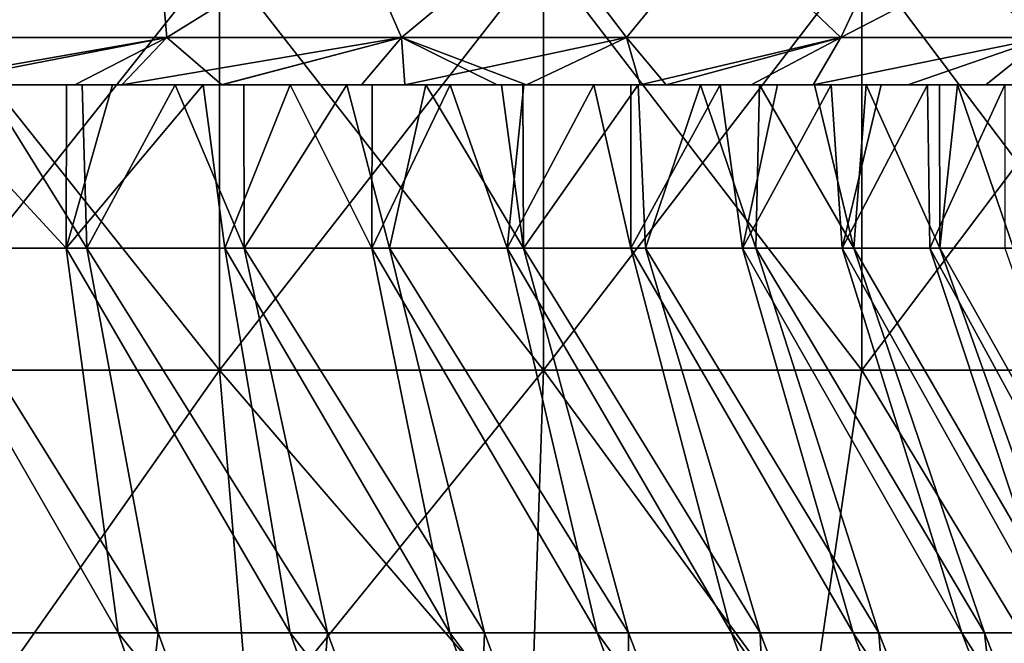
# Model space of a CAD drawing. Header units: inches. Extents: x -3.56 to 3.56, y -0.38 to 0.62.
# Tile 218 of 256: x 2.15 to 2.34, y 0.02 to 0.14. Entities that reach past the tile are written whole.
import ezdxf

# ---------------------------------------------------------------- set-up
doc = ezdxf.new("R2010")
doc.units = ezdxf.units.IN
doc.header["$LTSCALE"] = 65.185185
doc.header["$MEASUREMENT"] = 0
for name, color, linetype in [('10', 7, 'CONTINUOUS'), ('2', 7, 'CONTINUOUS'), ('52', 7, 'CONTINUOUS'), ('53', 7, 'CONTINUOUS'), ('54', 7, 'CONTINUOUS'), ('9', 7, 'CONTINUOUS')]:
    doc.layers.add(name, color=color, linetype=linetype)

msp = doc.modelspace()

# ---------------------------------------------------------------- linework, layer by layer
at = {"layer": '10', "color": 13, "linetype": 'Continuous', "true_color": 0xd67263}
for points in [[(2.12399, 0.0935, 1.06269), (2.12763, 0.125, 1.05533), (2.15675, 0.0935, 0.9945), (2.12399, 0.0935, 1.06269)], [(2.12763, 0.125, 1.05533), (2.15678, 0.125, 0.99439), (2.15675, 0.0935, 0.9945), (2.12763, 0.125, 1.05533)], [(2.16074, 0.0935, -0.98582), (2.14113, 0.125, -1.02765), (2.12824, 0.0935, -1.05414), (2.16074, 0.0935, -0.98582)], [(2.15983, 0.125, -0.98776), (2.14113, 0.125, -1.02765), (2.16074, 0.0935, -0.98582), (2.15983, 0.125, -0.98776)], [(2.16568, 0.125, 0.97486), (2.18318, 0.125, 0.93501), (2.15675, 0.0935, 0.9945), (2.16568, 0.125, 0.97486)], [(2.15675, 0.0935, 0.9945), (2.18318, 0.125, 0.93501), (2.18733, 0.0935, 0.92531), (2.15675, 0.0935, 0.9945)], [(2.15678, 0.125, 0.99439), (2.16568, 0.125, 0.97486), (2.15675, 0.0935, 0.9945), (2.15678, 0.125, 0.99439)], [(2.17777, 0.125, -0.94757), (2.15983, 0.125, -0.98776), (2.16074, 0.0935, -0.98582), (2.17777, 0.125, -0.94757)], [(2.19104, 0.0935, -0.9165), (2.17777, 0.125, -0.94757), (2.16074, 0.0935, -0.98582), (2.19104, 0.0935, -0.9165)], [(2.19101, 0.125, -0.91656), (2.17777, 0.125, -0.94757), (2.19104, 0.0935, -0.9165), (2.19101, 0.125, -0.91656)], [(2.18318, 0.125, 0.93501), (2.19994, 0.125, 0.89489), (2.18733, 0.0935, 0.92531), (2.18318, 0.125, 0.93501)], [(2.18733, 0.0935, 0.92531), (2.19994, 0.125, 0.89489), (2.2157, 0.0935, 0.85517), (2.18733, 0.0935, 0.92531)], [(2.21084, 0.125, -0.86764), (2.19101, 0.125, -0.91656), (2.19104, 0.0935, -0.9165), (2.21084, 0.125, -0.86764)], [(2.21912, 0.0935, -0.84626), (2.21084, 0.125, -0.86764), (2.19104, 0.0935, -0.9165), (2.21912, 0.0935, -0.84626)], [(2.19994, 0.125, 0.89489), (2.21577, 0.125, 0.85496), (2.2157, 0.0935, 0.85517), (2.19994, 0.125, 0.89489)], [(2.22613, 0.125, -0.82762), (2.21084, 0.125, -0.86764), (2.21912, 0.0935, -0.84626), (2.22613, 0.125, -0.82762)], [(2.21577, 0.125, 0.85496), (2.23082, 0.125, 0.81489), (2.2157, 0.0935, 0.85517), (2.21577, 0.125, 0.85496)], [(2.2157, 0.0935, 0.85517), (2.23082, 0.125, 0.81489), (2.24181, 0.0935, 0.78417), (2.2157, 0.0935, 0.85517)], [(2.24494, 0.0935, -0.77515), (2.22613, 0.125, -0.82762), (2.21912, 0.0935, -0.84626), (2.24494, 0.0935, -0.77515)], [(2.24071, 0.125, -0.78726), (2.22613, 0.125, -0.82762), (2.24494, 0.0935, -0.77515), (2.24071, 0.125, -0.78726)], [(2.23082, 0.125, 0.81489), (2.24501, 0.125, 0.77494), (2.24181, 0.0935, 0.78417), (2.23082, 0.125, 0.81489)], [(2.24484, 0.125, -0.7754), (2.24071, 0.125, -0.78726), (2.24494, 0.0935, -0.77515), (2.24484, 0.125, -0.7754)], [(2.24501, 0.125, 0.77494), (2.2585, 0.125, 0.73466), (2.24181, 0.0935, 0.78417), (2.24501, 0.125, 0.77494)], [(2.24181, 0.0935, 0.78417), (2.2585, 0.125, 0.73466), (2.26565, 0.0935, 0.71237), (2.24181, 0.0935, 0.78417)], [(2.26703, 0.125, -0.70788), (2.24484, 0.125, -0.7754), (2.24494, 0.0935, -0.77515), (2.26703, 0.125, -0.70788)], [(2.26849, 0.0935, -0.70325), (2.26703, 0.125, -0.70788), (2.24494, 0.0935, -0.77515), (2.26849, 0.0935, -0.70325)], [(2.2585, 0.125, 0.73466), (2.26565, 0.125, 0.7123), (2.26565, 0.0935, 0.71237), (2.2585, 0.125, 0.73466)], [(2.26565, 0.125, 0.7123), (2.28287, 0.125, 0.65499), (2.26565, 0.0935, 0.71237), (2.26565, 0.125, 0.7123)], [(2.26565, 0.0935, 0.71237), (2.28287, 0.125, 0.65499), (2.28719, 0.0935, 0.63985), (2.26565, 0.0935, 0.71237)], [(2.27909, 0.125, -0.66803), (2.26703, 0.125, -0.70788), (2.26849, 0.0935, -0.70325), (2.27909, 0.125, -0.66803)], [(2.28974, 0.0935, -0.63065), (2.27909, 0.125, -0.66803), (2.26849, 0.0935, -0.70325), (2.28974, 0.0935, -0.63065)], [(2.29045, 0.125, -0.62801), (2.27909, 0.125, -0.66803), (2.28974, 0.0935, -0.63065), (2.29045, 0.125, -0.62801)], [(2.28287, 0.125, 0.65499), (2.29392, 0.125, 0.61517), (2.28719, 0.0935, 0.63985), (2.28287, 0.125, 0.65499)], [(2.29392, 0.125, 0.61517), (2.30428, 0.125, 0.57519), (2.28719, 0.0935, 0.63985), (2.29392, 0.125, 0.61517)], [(2.28719, 0.0935, 0.63985), (2.30428, 0.125, 0.57519), (2.3064, 0.0935, 0.56668), (2.28719, 0.0935, 0.63985)], [(2.30866, 0.0935, -0.5574), (2.29045, 0.125, -0.62801), (2.28974, 0.0935, -0.63065), (2.30866, 0.0935, -0.5574)], [(2.30109, 0.125, -0.58784), (2.29045, 0.125, -0.62801), (2.30866, 0.0935, -0.5574), (2.30109, 0.125, -0.58784)], [(2.31101, 0.125, -0.54758), (2.30109, 0.125, -0.58784), (2.30866, 0.0935, -0.5574), (2.31101, 0.125, -0.54758)], [(2.30428, 0.125, 0.57519), (2.31393, 0.125, 0.53509), (2.3064, 0.0935, 0.56668), (2.30428, 0.125, 0.57519)], [(2.31393, 0.125, 0.53509), (2.32286, 0.125, 0.4949), (2.3064, 0.0935, 0.56668), (2.31393, 0.125, 0.53509)], [(2.3064, 0.0935, 0.56668), (2.32286, 0.125, 0.4949), (2.32328, 0.0935, 0.49293), (2.3064, 0.0935, 0.56668)], [(2.32525, 0.0935, -0.48358), (2.31101, 0.125, -0.54758), (2.30866, 0.0935, -0.5574), (2.32525, 0.0935, -0.48358)], [(2.32518, 0.125, -0.48386), (2.31101, 0.125, -0.54758), (2.32525, 0.0935, -0.48358), (2.32518, 0.125, -0.48386)], [(2.32286, 0.125, 0.4949), (2.3378, 0.125, 0.41864), (2.32328, 0.0935, 0.49293), (2.32286, 0.125, 0.4949)], [(2.32328, 0.0935, 0.49293), (2.3378, 0.125, 0.41864), (2.3378, 0.0935, 0.41868), (2.32328, 0.0935, 0.49293)], [(2.32863, 0.125, -0.46696), (2.32518, 0.125, -0.48386), (2.32525, 0.0935, -0.48358), (2.32863, 0.125, -0.46696)], [(2.33947, 0.0935, -0.40928), (2.32863, 0.125, -0.46696), (2.32525, 0.0935, -0.48358), (2.33947, 0.0935, -0.40928)], [(2.34319, 0.125, -0.38727), (2.32863, 0.125, -0.46696), (2.33947, 0.0935, -0.40928), (2.34319, 0.125, -0.38727)]]:
    msp.add_3dface(points, dxfattribs=at)
at = {"layer": '2', "color": 13, "linetype": 'Continuous', "true_color": 0xd67263}
for points in [[(2.18629, 0.06998, -2.81275), (2.12266, 0.06998, -2.86107), (2.18629, 0.15006, -2.81275), (2.18629, 0.06998, -2.81275)], [(2.18629, 0.15006, -2.81275), (2.12266, 0.06998, -2.86107), (2.12266, 0.15006, -2.86107), (2.18629, 0.15006, -2.81275)], [(2.12266, 0.06998, 2.86107), (2.18629, 0.06998, 2.81275), (2.12266, 0.15006, 2.86107), (2.12266, 0.06998, 2.86107)], [(2.12266, 0.15006, 2.86107), (2.18629, 0.06998, 2.81275), (2.18629, 0.15006, 2.81275), (2.12266, 0.15006, 2.86107)], [(2.24881, 0.06998, -2.76301), (2.18629, 0.06998, -2.81275), (2.24881, 0.15006, -2.76301), (2.24881, 0.06998, -2.76301)], [(2.24881, 0.15006, -2.76301), (2.18629, 0.06998, -2.81275), (2.18629, 0.15006, -2.81275), (2.24881, 0.15006, -2.76301)], [(2.18629, 0.06998, 2.81275), (2.24881, 0.06998, 2.76301), (2.18629, 0.15006, 2.81275), (2.18629, 0.06998, 2.81275)], [(2.18629, 0.15006, 2.81275), (2.24881, 0.06998, 2.76301), (2.24881, 0.15006, 2.76301), (2.18629, 0.15006, 2.81275)], [(2.31021, 0.06998, -2.71189), (2.24881, 0.06998, -2.76301), (2.31021, 0.15006, -2.71189), (2.31021, 0.06998, -2.71189)], [(2.31021, 0.15006, -2.71189), (2.24881, 0.06998, -2.76301), (2.24881, 0.15006, -2.76301), (2.31021, 0.15006, -2.71189)], [(2.24881, 0.06998, 2.76301), (2.31021, 0.06998, 2.71189), (2.24881, 0.15006, 2.76301), (2.24881, 0.06998, 2.76301)], [(2.24881, 0.15006, 2.76301), (2.31021, 0.06998, 2.71189), (2.31021, 0.15006, 2.71189), (2.24881, 0.15006, 2.76301)], [(2.37045, 0.06998, -2.6594), (2.31021, 0.06998, -2.71189), (2.37045, 0.15006, -2.6594), (2.37045, 0.06998, -2.6594)], [(2.37045, 0.15006, -2.6594), (2.31021, 0.06998, -2.71189), (2.31021, 0.15006, -2.71189), (2.37045, 0.15006, -2.6594)], [(2.31021, 0.06998, 2.71189), (2.37045, 0.06998, 2.6594), (2.31021, 0.15006, 2.71189), (2.31021, 0.06998, 2.71189)], [(2.31021, 0.15006, 2.71189), (2.37045, 0.06998, 2.6594), (2.37045, 0.15006, 2.6594), (2.31021, 0.15006, 2.71189)], [(2.18629, 0.06998, -2.81275), (2.13699, 0, -2.85038), (2.12266, 0.06998, -2.86107), (2.18629, 0.06998, -2.81275)], [(2.18629, 0.06998, 2.81275), (2.12266, 0.06998, 2.86107), (2.13699, 0, 2.85038), (2.18629, 0.06998, 2.81275)], [(2.19214, 0, -2.80819), (2.13699, 0, -2.85038), (2.18629, 0.06998, -2.81275), (2.19214, 0, -2.80819)], [(2.19214, 0, 2.80819), (2.18629, 0.06998, 2.81275), (2.13699, 0, 2.85038), (2.19214, 0, 2.80819)], [(2.24881, 0.06998, -2.76301), (2.19214, 0, -2.80819), (2.18629, 0.06998, -2.81275), (2.24881, 0.06998, -2.76301)], [(2.24881, 0.06998, 2.76301), (2.18629, 0.06998, 2.81275), (2.24645, 0, 2.76493), (2.24881, 0.06998, 2.76301)], [(2.24645, 0, 2.76493), (2.18629, 0.06998, 2.81275), (2.19214, 0, 2.80819), (2.24645, 0, 2.76493)], [(2.24645, 0, -2.76493), (2.19214, 0, -2.80819), (2.24881, 0.06998, -2.76301), (2.24645, 0, -2.76493)], [(2.29992, 0, -2.72062), (2.24645, 0, -2.76493), (2.24881, 0.06998, -2.76301), (2.29992, 0, -2.72062)], [(2.29992, 0, 2.72062), (2.24881, 0.06998, 2.76301), (2.24645, 0, 2.76493), (2.29992, 0, 2.72062)], [(2.31021, 0.06998, -2.71189), (2.29992, 0, -2.72062), (2.24881, 0.06998, -2.76301), (2.31021, 0.06998, -2.71189)], [(2.31021, 0.06998, 2.71189), (2.24881, 0.06998, 2.76301), (2.29992, 0, 2.72062), (2.31021, 0.06998, 2.71189)], [(2.35251, 0, -2.67528), (2.29992, 0, -2.72062), (2.31021, 0.06998, -2.71189), (2.35251, 0, -2.67528)], [(2.35251, 0, 2.67528), (2.31021, 0.06998, 2.71189), (2.29992, 0, 2.72062), (2.35251, 0, 2.67528)], [(2.37045, 0.06998, -2.6594), (2.35251, 0, -2.67528), (2.31021, 0.06998, -2.71189), (2.37045, 0.06998, -2.6594)], [(2.37045, 0.06998, 2.6594), (2.31021, 0.06998, 2.71189), (2.35251, 0, 2.67528), (2.37045, 0.06998, 2.6594)]]:
    msp.add_3dface(points, dxfattribs=at)
at = {"layer": '52', "color": 13, "linetype": 'Continuous', "true_color": 0xd67263}
for points in [[(2.17423, 0.15625, -1.57967), (2.13543, 0.15625, -1.63175), (2.1289, 0.13415, -1.62522), (2.17423, 0.15625, -1.57967)], [(2.17612, 0.13415, -1.56142), (2.17423, 0.15625, -1.57967), (2.1289, 0.13415, -1.62522), (2.17612, 0.13415, -1.56142)], [(2.21177, 0.15625, -1.52667), (2.17423, 0.15625, -1.57967), (2.17612, 0.13415, -1.56142), (2.21177, 0.15625, -1.52667)], [(2.22144, 0.13415, -1.49625), (2.21177, 0.15625, -1.52667), (2.17612, 0.13415, -1.56142), (2.22144, 0.13415, -1.49625)], [(2.24801, 0.15625, -1.47278), (2.21177, 0.15625, -1.52667), (2.22144, 0.13415, -1.49625), (2.24801, 0.15625, -1.47278)], [(2.2648, 0.13415, -1.42976), (2.24801, 0.15625, -1.47278), (2.22144, 0.13415, -1.49625), (2.2648, 0.13415, -1.42976)], [(2.28295, 0.15625, -1.41803), (2.24801, 0.15625, -1.47278), (2.2648, 0.13415, -1.42976), (2.28295, 0.15625, -1.41803)], [(2.30617, 0.13415, -1.36202), (2.28295, 0.15625, -1.41803), (2.2648, 0.13415, -1.42976), (2.30617, 0.13415, -1.36202)], [(2.31654, 0.15625, -1.36245), (2.28295, 0.15625, -1.41803), (2.30617, 0.13415, -1.36202), (2.31654, 0.15625, -1.36245)], [(2.34552, 0.13415, -1.29309), (2.31654, 0.15625, -1.36245), (2.30617, 0.13415, -1.36202), (2.34552, 0.13415, -1.29309)], [(2.34879, 0.15625, -1.30608), (2.31654, 0.15625, -1.36245), (2.34552, 0.13415, -1.29309), (2.34879, 0.15625, -1.30608)], [(2.12927, 0.125, -1.588), (2.17612, 0.13415, -1.56142), (2.1289, 0.13415, -1.62522), (2.12927, 0.125, -1.588)], [(2.12927, 0.125, -1.588), (2.15841, 0.125, -1.54817), (2.17612, 0.13415, -1.56142), (2.12927, 0.125, -1.588)], [(2.15841, 0.125, -1.54817), (2.18679, 0.125, -1.50783), (2.17612, 0.13415, -1.56142), (2.15841, 0.125, -1.54817)], [(2.18679, 0.125, -1.50783), (2.22144, 0.13415, -1.49625), (2.17612, 0.13415, -1.56142), (2.18679, 0.125, -1.50783)], [(2.18679, 0.125, -1.50783), (2.21371, 0.125, -1.46804), (2.22144, 0.13415, -1.49625), (2.18679, 0.125, -1.50783)], [(2.21371, 0.125, -1.46804), (2.23985, 0.125, -1.42785), (2.22144, 0.13415, -1.49625), (2.21371, 0.125, -1.46804)], [(2.23985, 0.125, -1.42785), (2.24552, 0.125, -1.41891), (2.22144, 0.13415, -1.49625), (2.23985, 0.125, -1.42785)], [(2.24552, 0.125, -1.41891), (2.2648, 0.13415, -1.42976), (2.22144, 0.13415, -1.49625), (2.24552, 0.125, -1.41891)], [(2.24552, 0.125, -1.41891), (2.26744, 0.125, -1.38359), (2.2648, 0.13415, -1.42976), (2.24552, 0.125, -1.41891)], [(2.26744, 0.125, -1.38359), (2.30617, 0.13415, -1.36202), (2.2648, 0.13415, -1.42976), (2.26744, 0.125, -1.38359)], [(2.26744, 0.125, -1.38359), (2.28884, 0.125, -1.34789), (2.30617, 0.13415, -1.36202), (2.26744, 0.125, -1.38359)], [(2.28884, 0.125, -1.34789), (2.30082, 0.125, -1.32732), (2.30617, 0.13415, -1.36202), (2.28884, 0.125, -1.34789)], [(2.30082, 0.125, -1.32732), (2.33412, 0.125, -1.26783), (2.34552, 0.13415, -1.29309), (2.30082, 0.125, -1.32732)], [(2.30082, 0.125, -1.32732), (2.34552, 0.13415, -1.29309), (2.30617, 0.13415, -1.36202), (2.30082, 0.125, -1.32732)], [(2.33412, 0.125, -1.26783), (2.3525, 0.125, -1.23341), (2.34552, 0.13415, -1.29309), (2.33412, 0.125, -1.26783)]]:
    msp.add_3dface(points, dxfattribs=at)
at = {"layer": '53', "color": 13, "linetype": 'Continuous', "true_color": 0xd67263}
for points in [[(2.13543, 0.15625, 1.63175), (2.17423, 0.15625, 1.57967), (2.1289, 0.13415, 1.62522), (2.13543, 0.15625, 1.63175)], [(2.1289, 0.13415, 1.62522), (2.17423, 0.15625, 1.57967), (2.17612, 0.13415, 1.56142), (2.1289, 0.13415, 1.62522)], [(2.17423, 0.15625, 1.57967), (2.21177, 0.15625, 1.52667), (2.17612, 0.13415, 1.56142), (2.17423, 0.15625, 1.57967)], [(2.17612, 0.13415, 1.56142), (2.21177, 0.15625, 1.52667), (2.22144, 0.13415, 1.49625), (2.17612, 0.13415, 1.56142)], [(2.21177, 0.15625, 1.52667), (2.24801, 0.15625, 1.47278), (2.22144, 0.13415, 1.49625), (2.21177, 0.15625, 1.52667)], [(2.22144, 0.13415, 1.49625), (2.24801, 0.15625, 1.47278), (2.2648, 0.13415, 1.42976), (2.22144, 0.13415, 1.49625)], [(2.24801, 0.15625, 1.47278), (2.28295, 0.15625, 1.41803), (2.2648, 0.13415, 1.42976), (2.24801, 0.15625, 1.47278)], [(2.2648, 0.13415, 1.42976), (2.28295, 0.15625, 1.41803), (2.30617, 0.13415, 1.36202), (2.2648, 0.13415, 1.42976)], [(2.28295, 0.15625, 1.41803), (2.31654, 0.15625, 1.36245), (2.30617, 0.13415, 1.36202), (2.28295, 0.15625, 1.41803)], [(2.31654, 0.15625, 1.36245), (2.34879, 0.15625, 1.30608), (2.30617, 0.13415, 1.36202), (2.31654, 0.15625, 1.36245)], [(2.30617, 0.13415, 1.36202), (2.34879, 0.15625, 1.30608), (2.34552, 0.13415, 1.29309), (2.30617, 0.13415, 1.36202)], [(2.16747, 0.125, 1.53546), (2.12403, 0.125, 1.595), (2.17612, 0.13415, 1.56142), (2.16747, 0.125, 1.53546)], [(2.12403, 0.125, 1.595), (2.1289, 0.13415, 1.62522), (2.17612, 0.13415, 1.56142), (2.12403, 0.125, 1.595)], [(2.18663, 0.125, 1.50805), (2.16747, 0.125, 1.53546), (2.22144, 0.13415, 1.49625), (2.18663, 0.125, 1.50805)], [(2.16747, 0.125, 1.53546), (2.17612, 0.13415, 1.56142), (2.22144, 0.13415, 1.49625), (2.16747, 0.125, 1.53546)], [(2.22206, 0.125, 1.45538), (2.18663, 0.125, 1.50805), (2.22144, 0.13415, 1.49625), (2.22206, 0.125, 1.45538)], [(2.22206, 0.125, 1.45538), (2.22144, 0.13415, 1.49625), (2.2648, 0.13415, 1.42976), (2.22206, 0.125, 1.45538)], [(2.24552, 0.125, 1.41891), (2.22206, 0.125, 1.45538), (2.2648, 0.13415, 1.42976), (2.24552, 0.125, 1.41891)], [(2.27244, 0.125, 1.37537), (2.24552, 0.125, 1.41891), (2.2648, 0.13415, 1.42976), (2.27244, 0.125, 1.37537)], [(2.27244, 0.125, 1.37537), (2.2648, 0.13415, 1.42976), (2.30617, 0.13415, 1.36202), (2.27244, 0.125, 1.37537)], [(2.30082, 0.125, 1.32732), (2.27244, 0.125, 1.37537), (2.30617, 0.13415, 1.36202), (2.30082, 0.125, 1.32732)], [(2.31904, 0.125, 1.29521), (2.30082, 0.125, 1.32732), (2.34552, 0.13415, 1.29309), (2.31904, 0.125, 1.29521)], [(2.30082, 0.125, 1.32732), (2.30617, 0.13415, 1.36202), (2.34552, 0.13415, 1.29309), (2.30082, 0.125, 1.32732)], [(2.3525, 0.125, 1.23341), (2.31904, 0.125, 1.29521), (2.34552, 0.13415, 1.29309), (2.3525, 0.125, 1.23341)]]:
    msp.add_3dface(points, dxfattribs=at)
at = {"layer": '54', "color": 13, "linetype": 'Continuous', "true_color": 0xd67263}
for points in [[(2.12399, 0.0935, 1.06269), (2.15675, 0.0935, 0.9945), (2.16674, 0.01924, 1.0431), (2.12399, 0.0935, 1.06269)], [(2.13119, 0.01924, 1.11394), (2.12399, 0.0935, 1.06269), (2.16674, 0.01924, 1.0431), (2.13119, 0.01924, 1.11394)], [(2.16074, 0.0935, -0.98582), (2.12824, 0.0935, -1.05414), (2.17447, 0.01924, -1.0269), (2.16074, 0.0935, -0.98582)], [(2.17447, 0.01924, -1.0269), (2.12824, 0.0935, -1.05414), (2.13945, 0.01924, -1.09799), (2.17447, 0.01924, -1.0269)], [(2.15675, 0.0935, 0.9945), (2.18733, 0.0935, 0.92531), (2.19994, 0.01924, 0.97114), (2.15675, 0.0935, 0.9945)], [(2.16674, 0.01924, 1.0431), (2.15675, 0.0935, 0.9945), (2.19994, 0.01924, 0.97114), (2.16674, 0.01924, 1.0431)], [(2.19104, 0.0935, -0.9165), (2.16074, 0.0935, -0.98582), (2.20713, 0.01924, -0.95468), (2.19104, 0.0935, -0.9165)], [(2.20713, 0.01924, -0.95468), (2.16074, 0.0935, -0.98582), (2.17447, 0.01924, -1.0269), (2.20713, 0.01924, -0.95468)], [(2.18733, 0.0935, 0.92531), (2.2157, 0.0935, 0.85517), (2.23074, 0.01924, 0.89812), (2.18733, 0.0935, 0.92531)], [(2.19994, 0.01924, 0.97114), (2.18733, 0.0935, 0.92531), (2.23074, 0.01924, 0.89812), (2.19994, 0.01924, 0.97114)], [(2.21912, 0.0935, -0.84626), (2.19104, 0.0935, -0.9165), (2.23739, 0.01924, -0.88144), (2.21912, 0.0935, -0.84626)], [(2.23739, 0.01924, -0.88144), (2.19104, 0.0935, -0.9165), (2.20713, 0.01924, -0.95468), (2.23739, 0.01924, -0.88144)], [(2.2157, 0.0935, 0.85517), (2.24181, 0.0935, 0.78417), (2.25913, 0.01924, 0.82412), (2.2157, 0.0935, 0.85517)], [(2.23074, 0.01924, 0.89812), (2.2157, 0.0935, 0.85517), (2.25913, 0.01924, 0.82412), (2.23074, 0.01924, 0.89812)], [(2.24494, 0.0935, -0.77515), (2.21912, 0.0935, -0.84626), (2.26522, 0.01924, -0.80723), (2.24494, 0.0935, -0.77515)], [(2.26522, 0.01924, -0.80723), (2.21912, 0.0935, -0.84626), (2.23739, 0.01924, -0.88144), (2.26522, 0.01924, -0.80723)], [(2.24181, 0.0935, 0.78417), (2.26565, 0.0935, 0.71237), (2.28506, 0.01924, 0.74923), (2.24181, 0.0935, 0.78417)], [(2.25913, 0.01924, 0.82412), (2.24181, 0.0935, 0.78417), (2.28506, 0.01924, 0.74923), (2.25913, 0.01924, 0.82412)], [(2.26849, 0.0935, -0.70325), (2.24494, 0.0935, -0.77515), (2.29059, 0.01924, -0.73215), (2.26849, 0.0935, -0.70325)], [(2.29059, 0.01924, -0.73215), (2.24494, 0.0935, -0.77515), (2.26522, 0.01924, -0.80723), (2.29059, 0.01924, -0.73215)], [(2.26565, 0.0935, 0.71237), (2.28719, 0.0935, 0.63985), (2.30851, 0.01924, 0.67353), (2.26565, 0.0935, 0.71237)], [(2.28506, 0.01924, 0.74923), (2.26565, 0.0935, 0.71237), (2.30851, 0.01924, 0.67353), (2.28506, 0.01924, 0.74923)], [(2.28974, 0.0935, -0.63065), (2.26849, 0.0935, -0.70325), (2.31347, 0.01924, -0.65627), (2.28974, 0.0935, -0.63065)], [(2.31347, 0.01924, -0.65627), (2.26849, 0.0935, -0.70325), (2.29059, 0.01924, -0.73215), (2.31347, 0.01924, -0.65627)], [(2.28719, 0.0935, 0.63985), (2.3064, 0.0935, 0.56668), (2.32945, 0.01924, 0.59709), (2.28719, 0.0935, 0.63985)], [(2.30851, 0.01924, 0.67353), (2.28719, 0.0935, 0.63985), (2.32945, 0.01924, 0.59709), (2.30851, 0.01924, 0.67353)], [(2.30866, 0.0935, -0.5574), (2.28974, 0.0935, -0.63065), (2.33384, 0.01924, -0.57968), (2.30866, 0.0935, -0.5574)], [(2.33384, 0.01924, -0.57968), (2.28974, 0.0935, -0.63065), (2.31347, 0.01924, -0.65627), (2.33384, 0.01924, -0.57968)], [(2.3064, 0.0935, 0.56668), (2.32328, 0.0935, 0.49293), (2.34786, 0.01924, 0.52001), (2.3064, 0.0935, 0.56668)], [(2.32945, 0.01924, 0.59709), (2.3064, 0.0935, 0.56668), (2.34786, 0.01924, 0.52001), (2.32945, 0.01924, 0.59709)], [(2.32525, 0.0935, -0.48358), (2.30866, 0.0935, -0.5574), (2.35167, 0.01924, -0.50246), (2.32525, 0.0935, -0.48358)], [(2.35167, 0.01924, -0.50246), (2.30866, 0.0935, -0.5574), (2.33384, 0.01924, -0.57968), (2.35167, 0.01924, -0.50246)], [(2.32328, 0.0935, 0.49293), (2.3378, 0.0935, 0.41868), (2.36372, 0.01924, 0.44236), (2.32328, 0.0935, 0.49293)], [(2.34786, 0.01924, 0.52001), (2.32328, 0.0935, 0.49293), (2.36372, 0.01924, 0.44236), (2.34786, 0.01924, 0.52001)], [(2.33947, 0.0935, -0.40928), (2.32525, 0.0935, -0.48358), (2.36695, 0.01924, -0.42469), (2.33947, 0.0935, -0.40928)], [(2.36695, 0.01924, -0.42469), (2.32525, 0.0935, -0.48358), (2.35167, 0.01924, -0.50246), (2.36695, 0.01924, -0.42469)], [(2.09333, 0.01924, 1.18356), (2.13119, 0.01924, 1.11394), (2.1566, -0.0551, 1.12962), (2.09333, 0.01924, 1.18356)], [(2.11817, -0.0551, 1.20013), (2.09333, 0.01924, 1.18356), (2.1566, -0.0551, 1.12962), (2.11817, -0.0551, 1.20013)], [(2.16599, -0.0551, -1.1115), (2.13945, 0.01924, -1.09799), (2.12816, -0.0551, -1.18233), (2.16599, -0.0551, -1.1115)], [(2.13119, 0.01924, 1.11394), (2.16674, 0.01924, 1.0431), (2.19268, -0.0551, 1.05788), (2.13119, 0.01924, 1.11394)], [(2.1566, -0.0551, 1.12962), (2.13119, 0.01924, 1.11394), (2.19268, -0.0551, 1.05788), (2.1566, -0.0551, 1.12962)], [(2.17447, 0.01924, -1.0269), (2.13945, 0.01924, -1.09799), (2.16599, -0.0551, -1.1115), (2.17447, 0.01924, -1.0269)], [(2.20147, -0.0551, -1.03946), (2.17447, 0.01924, -1.0269), (2.16599, -0.0551, -1.1115), (2.20147, -0.0551, -1.03946)], [(2.16674, 0.01924, 1.0431), (2.19994, 0.01924, 0.97114), (2.22638, -0.0551, 0.98499), (2.16674, 0.01924, 1.0431)], [(2.19268, -0.0551, 1.05788), (2.16674, 0.01924, 1.0431), (2.22638, -0.0551, 0.98499), (2.19268, -0.0551, 1.05788)], [(2.20713, 0.01924, -0.95468), (2.17447, 0.01924, -1.0269), (2.20147, -0.0551, -1.03946), (2.20713, 0.01924, -0.95468)], [(2.19994, 0.01924, 0.97114), (2.23074, 0.01924, 0.89812), (2.25765, -0.0551, 0.91102), (2.19994, 0.01924, 0.97114)], [(2.22638, -0.0551, 0.98499), (2.19994, 0.01924, 0.97114), (2.25765, -0.0551, 0.91102), (2.22638, -0.0551, 0.98499)], [(2.23456, -0.0551, -0.96628), (2.20713, 0.01924, -0.95468), (2.20147, -0.0551, -1.03946), (2.23456, -0.0551, -0.96628)], [(2.23739, 0.01924, -0.88144), (2.20713, 0.01924, -0.95468), (2.23456, -0.0551, -0.96628), (2.23739, 0.01924, -0.88144)], [(2.23074, 0.01924, 0.89812), (2.25913, 0.01924, 0.82412), (2.28647, -0.0551, 0.83607), (2.23074, 0.01924, 0.89812)], [(2.25765, -0.0551, 0.91102), (2.23074, 0.01924, 0.89812), (2.28647, -0.0551, 0.83607), (2.25765, -0.0551, 0.91102)], [(2.26521, -0.0551, -0.89206), (2.23739, 0.01924, -0.88144), (2.23456, -0.0551, -0.96628), (2.26521, -0.0551, -0.89206)], [(2.26522, 0.01924, -0.80723), (2.23739, 0.01924, -0.88144), (2.26521, -0.0551, -0.89206), (2.26522, 0.01924, -0.80723)], [(2.25913, 0.01924, 0.82412), (2.28506, 0.01924, 0.74923), (2.3128, -0.0551, 0.7602), (2.25913, 0.01924, 0.82412)], [(2.28647, -0.0551, 0.83607), (2.25913, 0.01924, 0.82412), (2.3128, -0.0551, 0.7602), (2.28647, -0.0551, 0.83607)], [(2.2934, -0.0551, -0.81687), (2.26522, 0.01924, -0.80723), (2.26521, -0.0551, -0.89206), (2.2934, -0.0551, -0.81687)], [(2.29059, 0.01924, -0.73215), (2.26522, 0.01924, -0.80723), (2.2934, -0.0551, -0.81687), (2.29059, 0.01924, -0.73215)], [(2.28506, 0.01924, 0.74923), (2.30851, 0.01924, 0.67353), (2.33662, -0.0551, 0.68351), (2.28506, 0.01924, 0.74923)], [(2.3128, -0.0551, 0.7602), (2.28506, 0.01924, 0.74923), (2.33662, -0.0551, 0.68351), (2.3128, -0.0551, 0.7602)], [(2.31347, 0.01924, -0.65627), (2.29059, 0.01924, -0.73215), (2.31909, -0.0551, -0.74078), (2.31347, 0.01924, -0.65627)], [(2.31909, -0.0551, -0.74078), (2.29059, 0.01924, -0.73215), (2.2934, -0.0551, -0.81687), (2.31909, -0.0551, -0.74078)], [(2.30851, 0.01924, 0.67353), (2.32945, 0.01924, 0.59709), (2.35789, -0.0551, 0.60607), (2.30851, 0.01924, 0.67353)], [(2.33662, -0.0551, 0.68351), (2.30851, 0.01924, 0.67353), (2.35789, -0.0551, 0.60607), (2.33662, -0.0551, 0.68351)], [(2.33384, 0.01924, -0.57968), (2.31347, 0.01924, -0.65627), (2.34226, -0.0551, -0.66389), (2.33384, 0.01924, -0.57968)], [(2.34226, -0.0551, -0.66389), (2.31347, 0.01924, -0.65627), (2.31909, -0.0551, -0.74078), (2.34226, -0.0551, -0.66389)], [(2.32945, 0.01924, 0.59709), (2.34786, 0.01924, 0.52001), (2.37659, -0.0551, 0.52798), (2.32945, 0.01924, 0.59709)], [(2.35789, -0.0551, 0.60607), (2.32945, 0.01924, 0.59709), (2.37659, -0.0551, 0.52798), (2.35789, -0.0551, 0.60607)], [(2.35167, 0.01924, -0.50246), (2.33384, 0.01924, -0.57968), (2.36289, -0.0551, -0.58628), (2.35167, 0.01924, -0.50246)], [(2.36289, -0.0551, -0.58628), (2.33384, 0.01924, -0.57968), (2.34226, -0.0551, -0.66389), (2.36289, -0.0551, -0.58628)]]:
    msp.add_3dface(points, dxfattribs=at)
at = {"layer": '9', "color": 13, "linetype": 'Continuous', "true_color": 0xd67263}
for points in [[(2.15255, 0.125, 1.45513), (2.13753, 0.125, 1.37505), (2.08351, 0.125, 1.45513), (2.15255, 0.125, 1.45513)], [(2.15255, 0.125, 1.45513), (2.08351, 0.125, 1.45513), (2.09595, 0.125, 1.53521), (2.15255, 0.125, 1.45513)], [(2.0863, 0.125, 1.13489), (2.16472, 0.125, 1.13481), (2.0891, 0.125, 1.12974), (2.0863, 0.125, 1.13489)], [(2.16472, 0.125, 1.13481), (2.0863, 0.125, 1.13489), (2.10387, 0.125, 1.21489), (2.16472, 0.125, 1.13481)], [(2.15511, 0.125, -1.34767), (2.10273, 0.125, -1.42775), (2.08839, 0.125, -1.34767), (2.15511, 0.125, -1.34767)], [(2.15511, 0.125, -1.34767), (2.08839, 0.125, -1.34767), (2.13773, 0.125, -1.26759), (2.15511, 0.125, -1.34767)], [(2.16472, 0.125, 1.13481), (2.10868, 0.125, 1.09274), (2.0891, 0.125, 1.12974), (2.16472, 0.125, 1.13481)], [(2.16747, 0.125, 1.53546), (2.15255, 0.125, 1.45513), (2.09595, 0.125, 1.53521), (2.16747, 0.125, 1.53546)], [(2.16747, 0.125, 1.53546), (2.09595, 0.125, 1.53521), (2.12403, 0.125, 1.595), (2.16747, 0.125, 1.53546)], [(2.17821, 0.125, -1.10743), (2.13631, 0.125, -1.18751), (2.10066, 0.125, -1.10805), (2.17821, 0.125, -1.10743)], [(2.17821, 0.125, -1.10743), (2.10066, 0.125, -1.10805), (2.12813, 0.125, -1.05431), (2.17821, 0.125, -1.10743)], [(2.1712, 0.125, -1.42775), (2.11629, 0.125, -1.50783), (2.10273, 0.125, -1.42775), (2.1712, 0.125, -1.42775)], [(2.1712, 0.125, -1.42775), (2.10273, 0.125, -1.42775), (2.15511, 0.125, -1.34767), (2.1712, 0.125, -1.42775)], [(2.16828, 0.125, 1.21489), (2.16472, 0.125, 1.13481), (2.10387, 0.125, 1.21489), (2.16828, 0.125, 1.21489)], [(2.16828, 0.125, 1.21489), (2.10387, 0.125, 1.21489), (2.1216, 0.125, 1.29497), (2.16828, 0.125, 1.21489)], [(2.12763, 0.125, 1.05533), (2.10868, 0.125, 1.09274), (2.16472, 0.125, 1.13481), (2.12763, 0.125, 1.05533)], [(2.18679, 0.125, -1.50783), (2.12927, 0.125, -1.588), (2.11629, 0.125, -1.50783), (2.18679, 0.125, -1.50783)], [(2.18679, 0.125, -1.50783), (2.11629, 0.125, -1.50783), (2.1712, 0.125, -1.42775), (2.18679, 0.125, -1.50783)], [(2.18727, 0.125, 1.29497), (2.16828, 0.125, 1.21489), (2.1216, 0.125, 1.29497), (2.18727, 0.125, 1.29497)], [(2.18727, 0.125, 1.29497), (2.1216, 0.125, 1.29497), (2.13753, 0.125, 1.37505), (2.18727, 0.125, 1.29497)], [(2.20418, 0.125, 1.05473), (2.15678, 0.125, 0.99439), (2.12763, 0.125, 1.05533), (2.20418, 0.125, 1.05473)], [(2.20418, 0.125, 1.05473), (2.12763, 0.125, 1.05533), (2.16472, 0.125, 1.13481), (2.20418, 0.125, 1.05473)], [(2.17821, 0.125, -1.10743), (2.12813, 0.125, -1.05431), (2.14113, 0.125, -1.02765), (2.17821, 0.125, -1.10743)], [(2.15841, 0.125, -1.54817), (2.12927, 0.125, -1.588), (2.18679, 0.125, -1.50783), (2.15841, 0.125, -1.54817)], [(2.21581, 0.125, -1.18751), (2.13773, 0.125, -1.26759), (2.13631, 0.125, -1.18751), (2.21581, 0.125, -1.18751)], [(2.21581, 0.125, -1.18751), (2.13631, 0.125, -1.18751), (2.17821, 0.125, -1.10743), (2.21581, 0.125, -1.18751)], [(2.20477, 0.125, 1.37505), (2.18727, 0.125, 1.29497), (2.13753, 0.125, 1.37505), (2.20477, 0.125, 1.37505)], [(2.20477, 0.125, 1.37505), (2.13753, 0.125, 1.37505), (2.15255, 0.125, 1.45513), (2.20477, 0.125, 1.37505)], [(2.20305, 0.125, -1.26759), (2.15511, 0.125, -1.34767), (2.13773, 0.125, -1.26759), (2.20305, 0.125, -1.26759)], [(2.20305, 0.125, -1.26759), (2.13773, 0.125, -1.26759), (2.21581, 0.125, -1.18751), (2.20305, 0.125, -1.26759)], [(2.21739, 0.125, -1.02735), (2.17821, 0.125, -1.10743), (2.14113, 0.125, -1.02765), (2.21739, 0.125, -1.02735)], [(2.21739, 0.125, -1.02735), (2.14113, 0.125, -1.02765), (2.15983, 0.125, -0.98776), (2.21739, 0.125, -1.02735)], [(2.22206, 0.125, 1.45538), (2.20477, 0.125, 1.37505), (2.15255, 0.125, 1.45513), (2.22206, 0.125, 1.45538)], [(2.22206, 0.125, 1.45538), (2.15255, 0.125, 1.45513), (2.18663, 0.125, 1.50805), (2.22206, 0.125, 1.45538)], [(2.18663, 0.125, 1.50805), (2.15255, 0.125, 1.45513), (2.16747, 0.125, 1.53546), (2.18663, 0.125, 1.50805)], [(2.22182, 0.125, -1.34767), (2.1712, 0.125, -1.42775), (2.15511, 0.125, -1.34767), (2.22182, 0.125, -1.34767)], [(2.22182, 0.125, -1.34767), (2.15511, 0.125, -1.34767), (2.20305, 0.125, -1.26759), (2.22182, 0.125, -1.34767)], [(2.16568, 0.125, 0.97486), (2.15678, 0.125, 0.99439), (2.20418, 0.125, 1.05473), (2.16568, 0.125, 0.97486)], [(2.21739, 0.125, -1.02735), (2.15983, 0.125, -0.98776), (2.17777, 0.125, -0.94757), (2.21739, 0.125, -1.02735)], [(2.2433, 0.125, 1.13481), (2.20418, 0.125, 1.05473), (2.16472, 0.125, 1.13481), (2.2433, 0.125, 1.13481)], [(2.2433, 0.125, 1.13481), (2.16472, 0.125, 1.13481), (2.23269, 0.125, 1.21489), (2.2433, 0.125, 1.13481)], [(2.23269, 0.125, 1.21489), (2.16472, 0.125, 1.13481), (2.16828, 0.125, 1.21489), (2.23269, 0.125, 1.21489)], [(2.24136, 0.125, 0.97465), (2.18318, 0.125, 0.93501), (2.16568, 0.125, 0.97486), (2.24136, 0.125, 0.97465)], [(2.24136, 0.125, 0.97465), (2.16568, 0.125, 0.97486), (2.20418, 0.125, 1.05473), (2.24136, 0.125, 0.97465)], [(2.23269, 0.125, 1.21489), (2.16828, 0.125, 1.21489), (2.18727, 0.125, 1.29497), (2.23269, 0.125, 1.21489)], [(2.23985, 0.125, -1.42785), (2.18679, 0.125, -1.50783), (2.1712, 0.125, -1.42775), (2.23985, 0.125, -1.42785)], [(2.23985, 0.125, -1.42785), (2.1712, 0.125, -1.42775), (2.22182, 0.125, -1.34767), (2.23985, 0.125, -1.42785)], [(2.25308, 0.125, -0.94727), (2.21739, 0.125, -1.02735), (2.17777, 0.125, -0.94757), (2.25308, 0.125, -0.94727)], [(2.25308, 0.125, -0.94727), (2.17777, 0.125, -0.94757), (2.19101, 0.125, -0.91656), (2.25308, 0.125, -0.94727)], [(2.25674, 0.125, -1.10743), (2.21581, 0.125, -1.18751), (2.17821, 0.125, -1.10743), (2.25674, 0.125, -1.10743)], [(2.25674, 0.125, -1.10743), (2.17821, 0.125, -1.10743), (2.21739, 0.125, -1.02735), (2.25674, 0.125, -1.10743)], [(2.19994, 0.125, 0.89489), (2.18318, 0.125, 0.93501), (2.24136, 0.125, 0.97465), (2.19994, 0.125, 0.89489)], [(2.21371, 0.125, -1.46804), (2.18679, 0.125, -1.50783), (2.23985, 0.125, -1.42785), (2.21371, 0.125, -1.46804)], [(2.25295, 0.125, 1.29497), (2.23269, 0.125, 1.21489), (2.18727, 0.125, 1.29497), (2.25295, 0.125, 1.29497)], [(2.25295, 0.125, 1.29497), (2.18727, 0.125, 1.29497), (2.20477, 0.125, 1.37505), (2.25295, 0.125, 1.29497)], [(2.25308, 0.125, -0.94727), (2.19101, 0.125, -0.91656), (2.21084, 0.125, -0.86764), (2.25308, 0.125, -0.94727)], [(2.27425, 0.125, 0.89457), (2.21577, 0.125, 0.85496), (2.19994, 0.125, 0.89489), (2.27425, 0.125, 0.89457)], [(2.27425, 0.125, 0.89457), (2.19994, 0.125, 0.89489), (2.24136, 0.125, 0.97465), (2.27425, 0.125, 0.89457)], [(2.26837, 0.125, -1.26759), (2.22182, 0.125, -1.34767), (2.20305, 0.125, -1.26759), (2.26837, 0.125, -1.26759)], [(2.26837, 0.125, -1.26759), (2.20305, 0.125, -1.26759), (2.21581, 0.125, -1.18751), (2.26837, 0.125, -1.26759)], [(2.28176, 0.125, 1.05473), (2.24136, 0.125, 0.97465), (2.20418, 0.125, 1.05473), (2.28176, 0.125, 1.05473)], [(2.28176, 0.125, 1.05473), (2.20418, 0.125, 1.05473), (2.2433, 0.125, 1.13481), (2.28176, 0.125, 1.05473)], [(2.27244, 0.125, 1.37537), (2.25295, 0.125, 1.29497), (2.20477, 0.125, 1.37505), (2.27244, 0.125, 1.37537)], [(2.27244, 0.125, 1.37537), (2.20477, 0.125, 1.37505), (2.24552, 0.125, 1.41891), (2.27244, 0.125, 1.37537)], [(2.24552, 0.125, 1.41891), (2.20477, 0.125, 1.37505), (2.22206, 0.125, 1.45538), (2.24552, 0.125, 1.41891)], [(2.28473, 0.125, -0.86719), (2.25308, 0.125, -0.94727), (2.21084, 0.125, -0.86764), (2.28473, 0.125, -0.86719)], [(2.28473, 0.125, -0.86719), (2.21084, 0.125, -0.86764), (2.22613, 0.125, -0.82762), (2.28473, 0.125, -0.86719)], [(2.23082, 0.125, 0.81489), (2.21577, 0.125, 0.85496), (2.27425, 0.125, 0.89457), (2.23082, 0.125, 0.81489)], [(2.29532, 0.125, -1.18751), (2.26837, 0.125, -1.26759), (2.21581, 0.125, -1.18751), (2.29532, 0.125, -1.18751)], [(2.29532, 0.125, -1.18751), (2.21581, 0.125, -1.18751), (2.25674, 0.125, -1.10743), (2.29532, 0.125, -1.18751)], [(2.29434, 0.125, -1.02735), (2.25674, 0.125, -1.10743), (2.21739, 0.125, -1.02735), (2.29434, 0.125, -1.02735)], [(2.29434, 0.125, -1.02735), (2.21739, 0.125, -1.02735), (2.25308, 0.125, -0.94727), (2.29434, 0.125, -1.02735)], [(2.28884, 0.125, -1.34789), (2.23985, 0.125, -1.42785), (2.22182, 0.125, -1.34767), (2.28884, 0.125, -1.34789)], [(2.28884, 0.125, -1.34789), (2.22182, 0.125, -1.34767), (2.26837, 0.125, -1.26759), (2.28884, 0.125, -1.34789)], [(2.28473, 0.125, -0.86719), (2.22613, 0.125, -0.82762), (2.24071, 0.125, -0.78726), (2.28473, 0.125, -0.86719)], [(2.30434, 0.125, 0.81449), (2.24501, 0.125, 0.77494), (2.23082, 0.125, 0.81489), (2.30434, 0.125, 0.81449)], [(2.30434, 0.125, 0.81449), (2.23082, 0.125, 0.81489), (2.27425, 0.125, 0.89457), (2.30434, 0.125, 0.81449)], [(2.2971, 0.125, 1.21489), (2.2433, 0.125, 1.13481), (2.23269, 0.125, 1.21489), (2.2971, 0.125, 1.21489)], [(2.2971, 0.125, 1.21489), (2.23269, 0.125, 1.21489), (2.25295, 0.125, 1.29497), (2.2971, 0.125, 1.21489)], [(2.24552, 0.125, -1.41891), (2.23985, 0.125, -1.42785), (2.28884, 0.125, -1.34789), (2.24552, 0.125, -1.41891)], [(2.3145, 0.125, -0.78711), (2.28473, 0.125, -0.86719), (2.24071, 0.125, -0.78726), (2.3145, 0.125, -0.78711)], [(2.3145, 0.125, -0.78711), (2.24071, 0.125, -0.78726), (2.24484, 0.125, -0.7754), (2.3145, 0.125, -0.78711)], [(2.31759, 0.125, 0.97465), (2.27425, 0.125, 0.89457), (2.24136, 0.125, 0.97465), (2.31759, 0.125, 0.97465)], [(2.31759, 0.125, 0.97465), (2.24136, 0.125, 0.97465), (2.28176, 0.125, 1.05473), (2.31759, 0.125, 0.97465)], [(2.32189, 0.125, 1.13481), (2.28176, 0.125, 1.05473), (2.2433, 0.125, 1.13481), (2.32189, 0.125, 1.13481)], [(2.32189, 0.125, 1.13481), (2.2433, 0.125, 1.13481), (2.2971, 0.125, 1.21489), (2.32189, 0.125, 1.13481)], [(2.3145, 0.125, -0.78711), (2.24484, 0.125, -0.7754), (2.26703, 0.125, -0.70788), (2.3145, 0.125, -0.78711)], [(2.2585, 0.125, 0.73466), (2.24501, 0.125, 0.77494), (2.30434, 0.125, 0.81449), (2.2585, 0.125, 0.73466)], [(2.26744, 0.125, -1.38359), (2.24552, 0.125, -1.41891), (2.28884, 0.125, -1.34789), (2.26744, 0.125, -1.38359)], [(2.31904, 0.125, 1.29521), (2.2971, 0.125, 1.21489), (2.25295, 0.125, 1.29497), (2.31904, 0.125, 1.29521)], [(2.31904, 0.125, 1.29521), (2.25295, 0.125, 1.29497), (2.30082, 0.125, 1.32732), (2.31904, 0.125, 1.29521)], [(2.30082, 0.125, 1.32732), (2.25295, 0.125, 1.29497), (2.27244, 0.125, 1.37537), (2.30082, 0.125, 1.32732)], [(2.32918, 0.125, -0.94727), (2.29434, 0.125, -1.02735), (2.25308, 0.125, -0.94727), (2.32918, 0.125, -0.94727)], [(2.32918, 0.125, -0.94727), (2.25308, 0.125, -0.94727), (2.28473, 0.125, -0.86719), (2.32918, 0.125, -0.94727)], [(2.33527, 0.125, -1.10743), (2.29532, 0.125, -1.18751), (2.25674, 0.125, -1.10743), (2.33527, 0.125, -1.10743)], [(2.33527, 0.125, -1.10743), (2.25674, 0.125, -1.10743), (2.29434, 0.125, -1.02735), (2.33527, 0.125, -1.10743)], [(2.33132, 0.125, 0.73441), (2.26565, 0.125, 0.7123), (2.2585, 0.125, 0.73466), (2.33132, 0.125, 0.73441)], [(2.33132, 0.125, 0.73441), (2.2585, 0.125, 0.73466), (2.30434, 0.125, 0.81449), (2.33132, 0.125, 0.73441)], [(2.28287, 0.125, 0.65499), (2.26565, 0.125, 0.7123), (2.33132, 0.125, 0.73441), (2.28287, 0.125, 0.65499)], [(2.33755, 0.125, -0.70703), (2.3145, 0.125, -0.78711), (2.26703, 0.125, -0.70788), (2.33755, 0.125, -0.70703)], [(2.33755, 0.125, -0.70703), (2.26703, 0.125, -0.70788), (2.27909, 0.125, -0.66803), (2.33755, 0.125, -0.70703)], [(2.33412, 0.125, -1.26783), (2.28884, 0.125, -1.34789), (2.26837, 0.125, -1.26759), (2.33412, 0.125, -1.26783)], [(2.33412, 0.125, -1.26783), (2.26837, 0.125, -1.26759), (2.29532, 0.125, -1.18751), (2.33412, 0.125, -1.26783)], [(2.34949, 0.125, 0.89457), (2.30434, 0.125, 0.81449), (2.27425, 0.125, 0.89457), (2.34949, 0.125, 0.89457)], [(2.34949, 0.125, 0.89457), (2.27425, 0.125, 0.89457), (2.31759, 0.125, 0.97465), (2.34949, 0.125, 0.89457)], [(2.33755, 0.125, -0.70703), (2.27909, 0.125, -0.66803), (2.29045, 0.125, -0.62801), (2.33755, 0.125, -0.70703)], [(2.35934, 0.125, 1.05473), (2.31759, 0.125, 0.97465), (2.28176, 0.125, 1.05473), (2.35934, 0.125, 1.05473)], [(2.35934, 0.125, 1.05473), (2.28176, 0.125, 1.05473), (2.32189, 0.125, 1.13481), (2.35934, 0.125, 1.05473)], [(2.35337, 0.125, 0.65433), (2.29392, 0.125, 0.61517), (2.28287, 0.125, 0.65499), (2.35337, 0.125, 0.65433)], [(2.35337, 0.125, 0.65433), (2.28287, 0.125, 0.65499), (2.33132, 0.125, 0.73441), (2.35337, 0.125, 0.65433)], [(2.35962, 0.125, -0.86719), (2.32918, 0.125, -0.94727), (2.28473, 0.125, -0.86719), (2.35962, 0.125, -0.86719)], [(2.35962, 0.125, -0.86719), (2.28473, 0.125, -0.86719), (2.3145, 0.125, -0.78711), (2.35962, 0.125, -0.86719)], [(2.30082, 0.125, -1.32732), (2.28884, 0.125, -1.34789), (2.33412, 0.125, -1.26783), (2.30082, 0.125, -1.32732)], [(2.35949, 0.125, -0.62695), (2.33755, 0.125, -0.70703), (2.29045, 0.125, -0.62801), (2.35949, 0.125, -0.62695)], [(2.35949, 0.125, -0.62695), (2.29045, 0.125, -0.62801), (2.30109, 0.125, -0.58784), (2.35949, 0.125, -0.62695)], [(2.30428, 0.125, 0.57519), (2.29392, 0.125, 0.61517), (2.35337, 0.125, 0.65433), (2.30428, 0.125, 0.57519)], [(2.37129, 0.125, -1.02735), (2.33527, 0.125, -1.10743), (2.29434, 0.125, -1.02735), (2.37129, 0.125, -1.02735)], [(2.37129, 0.125, -1.02735), (2.29434, 0.125, -1.02735), (2.32918, 0.125, -0.94727), (2.37129, 0.125, -1.02735)], [(2.37581, 0.125, -1.18789), (2.33412, 0.125, -1.26783), (2.29532, 0.125, -1.18751), (2.37581, 0.125, -1.18789)], [(2.37581, 0.125, -1.18789), (2.29532, 0.125, -1.18751), (2.33527, 0.125, -1.10743), (2.37581, 0.125, -1.18789)], [(2.36201, 0.125, 1.21509), (2.32189, 0.125, 1.13481), (2.2971, 0.125, 1.21489), (2.36201, 0.125, 1.21509)], [(2.36201, 0.125, 1.21509), (2.2971, 0.125, 1.21489), (2.3525, 0.125, 1.23341), (2.36201, 0.125, 1.21509)], [(2.3525, 0.125, 1.23341), (2.2971, 0.125, 1.21489), (2.31904, 0.125, 1.29521), (2.3525, 0.125, 1.23341)], [(2.35949, 0.125, -0.62695), (2.30109, 0.125, -0.58784), (2.31101, 0.125, -0.54758), (2.35949, 0.125, -0.62695)], [(2.37226, 0.125, 0.57425), (2.31393, 0.125, 0.53509), (2.30428, 0.125, 0.57519), (2.37226, 0.125, 0.57425)], [(2.37226, 0.125, 0.57425), (2.30428, 0.125, 0.57519), (2.35337, 0.125, 0.65433), (2.37226, 0.125, 0.57425)], [(2.37875, 0.125, 0.81449), (2.33132, 0.125, 0.73441), (2.30434, 0.125, 0.81449), (2.37875, 0.125, 0.81449)], [(2.37875, 0.125, 0.81449), (2.30434, 0.125, 0.81449), (2.34949, 0.125, 0.89457), (2.37875, 0.125, 0.81449)], [(2.3797, 0.125, -0.54687), (2.35949, 0.125, -0.62695), (2.31101, 0.125, -0.54758), (2.3797, 0.125, -0.54687)], [(2.3797, 0.125, -0.54687), (2.31101, 0.125, -0.54758), (2.32518, 0.125, -0.48386), (2.3797, 0.125, -0.54687)], [(2.32286, 0.125, 0.4949), (2.31393, 0.125, 0.53509), (2.37226, 0.125, 0.57425), (2.32286, 0.125, 0.4949)], [(2.38863, 0.125, -0.78711), (2.35962, 0.125, -0.86719), (2.3145, 0.125, -0.78711), (2.38863, 0.125, -0.78711)], [(2.38863, 0.125, -0.78711), (2.3145, 0.125, -0.78711), (2.33755, 0.125, -0.70703), (2.38863, 0.125, -0.78711)], [(2.39381, 0.125, 0.97465), (2.34949, 0.125, 0.89457), (2.31759, 0.125, 0.97465), (2.39381, 0.125, 0.97465)], [(2.39381, 0.125, 0.97465), (2.31759, 0.125, 0.97465), (2.35934, 0.125, 1.05473), (2.39381, 0.125, 0.97465)], [(2.40146, 0.125, 1.13517), (2.35934, 0.125, 1.05473), (2.32189, 0.125, 1.13481), (2.40146, 0.125, 1.13517)], [(2.40146, 0.125, 1.13517), (2.32189, 0.125, 1.13481), (2.38209, 0.125, 1.17527), (2.40146, 0.125, 1.13517)], [(2.38209, 0.125, 1.17527), (2.32189, 0.125, 1.13481), (2.36201, 0.125, 1.21509), (2.38209, 0.125, 1.17527)], [(2.39068, 0.125, 0.49417), (2.3378, 0.125, 0.41864), (2.32286, 0.125, 0.4949), (2.39068, 0.125, 0.49417)], [(2.39068, 0.125, 0.49417), (2.32286, 0.125, 0.4949), (2.37226, 0.125, 0.57425), (2.39068, 0.125, 0.49417)], [(2.3797, 0.125, -0.54687), (2.32518, 0.125, -0.48386), (2.32863, 0.125, -0.46696), (2.3797, 0.125, -0.54687)], [(2.39821, 0.125, -0.46679), (2.3797, 0.125, -0.54687), (2.32863, 0.125, -0.46696), (2.39821, 0.125, -0.46679)], [(2.39821, 0.125, -0.46679), (2.32863, 0.125, -0.46696), (2.34319, 0.125, -0.38727), (2.39821, 0.125, -0.46679)], [(2.40527, 0.125, -0.94727), (2.37129, 0.125, -1.02735), (2.32918, 0.125, -0.94727), (2.40527, 0.125, -0.94727)], [(2.40527, 0.125, -0.94727), (2.32918, 0.125, -0.94727), (2.35962, 0.125, -0.86719), (2.40527, 0.125, -0.94727)], [(2.40473, 0.125, 0.73441), (2.35337, 0.125, 0.65433), (2.33132, 0.125, 0.73441), (2.40473, 0.125, 0.73441)], [(2.40473, 0.125, 0.73441), (2.33132, 0.125, 0.73441), (2.37875, 0.125, 0.81449), (2.40473, 0.125, 0.73441)], [(2.3525, 0.125, -1.23341), (2.33412, 0.125, -1.26783), (2.37581, 0.125, -1.18789), (2.3525, 0.125, -1.23341)], [(2.4143, 0.125, -1.10762), (2.37581, 0.125, -1.18789), (2.33527, 0.125, -1.10743), (2.4143, 0.125, -1.10762)], [(2.4143, 0.125, -1.10762), (2.33527, 0.125, -1.10743), (2.37129, 0.125, -1.02735), (2.4143, 0.125, -1.10762)], [(2.41142, 0.125, -0.70703), (2.38863, 0.125, -0.78711), (2.33755, 0.125, -0.70703), (2.41142, 0.125, -0.70703)], [(2.41142, 0.125, -0.70703), (2.33755, 0.125, -0.70703), (2.35949, 0.125, -0.62695), (2.41142, 0.125, -0.70703)]]:
    msp.add_3dface(points, dxfattribs=at)

doc.saveas('drawing.dxf')
